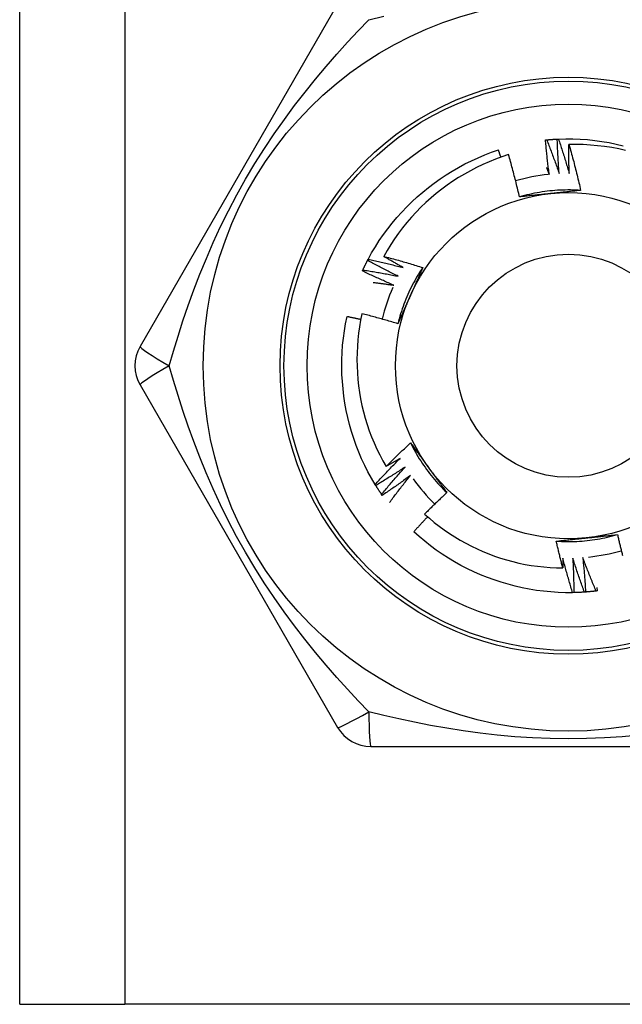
# Model space of a CAD drawing. Header units: inches. Extents: x 4 to 76.4, y 5.6 to 49.6.
# Tile 6 of 56: x 21.2 to 21.6, y 19.7 to 20.3. Entities that reach past the tile are written whole.
import ezdxf

# ---------------------------------------------------------------- set-up
doc = ezdxf.new("R2010")
doc.units = ezdxf.units.IN
doc.header["$LTSCALE"] = 4.856739
doc.header["$MEASUREMENT"] = 0
doc.layers.add('Visible Edges(ANSI)', color=7, linetype='Continuous', lineweight=25)
doc.layers.add('Visible Tangent Edges(ANSI)', color=7, linetype='Continuous', lineweight=25)

msp = doc.modelspace()

# ---------------------------------------------------------------- linework, layer by layer
at = {"layer": 'Visible Edges(ANSI)'}
for p, q in [((21.21542, 19.67817), (21.21542, 36.07116)), ((21.41386, 20.30202), (21.29057, 20.08847)), ((21.5436, 20.21732), (21.54434, 20.21739)), ((21.55093, 20.21787), (21.55167, 20.2179)), ((21.43255, 20.1422), (21.43289, 20.14285)), ((21.4293, 20.1356), (21.42961, 20.13627)), ((21.29057, 20.06448), (21.41386, 19.85093)), ((21.43767, 20.00179), (21.43728, 20.00241)), ((21.44171, 19.99565), (21.44129, 19.99625)), ((21.57567, 19.93821), (21.57591, 19.93606)), ((21.56126, 19.93495), (21.56052, 19.93493)), ((21.5686, 19.93531), (21.56786, 19.93526)), ((21.57591, 19.93606), (21.57518, 19.93596)), ((21.43464, 19.83893), (21.68123, 19.83893)), ((21.21542, 19.67817), (21.28105, 19.67817)), ((21.83481, 19.67817), (21.28105, 19.67817))]:
    msp.add_line(p, q, dxfattribs=at)
at = {"layer": 'Visible Edges(ANSI)', "flags": 128}
for points in [[(21.54592, 20.19585), (21.5458, 20.19674), (21.54569, 20.19763), (21.54558, 20.19852), (21.54546, 20.19942), (21.54535, 20.20031), (21.54525, 20.2012), (21.54514, 20.20209), (21.54504, 20.20299), (21.54493, 20.20388), (21.54483, 20.20478), (21.54473, 20.20567), (21.54464, 20.20656), (21.54454, 20.20746), (21.54445, 20.20835), (21.54435, 20.20925), (21.54426, 20.21014), (21.54417, 20.21104), (21.54409, 20.21194), (21.544, 20.21283), (21.54392, 20.21373), (21.54384, 20.21463), (21.54376, 20.21552), (21.54368, 20.21642), (21.5436, 20.21732)], [(21.54434, 20.21739), (21.54461, 20.21741), (21.54488, 20.21744), (21.54516, 20.21747), (21.54543, 20.21749), (21.54571, 20.21751), (21.54598, 20.21754), (21.54626, 20.21756), (21.54653, 20.21758), (21.54681, 20.2176), (21.54708, 20.21763), (21.54736, 20.21765), (21.54763, 20.21767), (21.54791, 20.21769), (21.54818, 20.2177), (21.54846, 20.21772), (21.54873, 20.21774), (21.54901, 20.21776), (21.54928, 20.21777), (21.54956, 20.21779), (21.54983, 20.21781), (21.55011, 20.21782), (21.55038, 20.21784), (21.55066, 20.21785), (21.55093, 20.21786)], [(21.54434, 20.21739), (21.54468, 20.21652), (21.54502, 20.21565), (21.54536, 20.21478), (21.5457, 20.2139), (21.54604, 20.21303), (21.54638, 20.21216), (21.54671, 20.21128), (21.54704, 20.21041), (21.54737, 20.20953), (21.5477, 20.20865), (21.54803, 20.20778), (21.54835, 20.2069), (21.54868, 20.20602), (21.549, 20.20514), (21.54932, 20.20426), (21.54964, 20.20338), (21.54996, 20.2025), (21.55027, 20.20162), (21.55059, 20.20073), (21.5509, 20.19985), (21.55121, 20.19897), (21.55152, 20.19808), (21.55183, 20.1972), (21.55213, 20.19631)], [(21.55213, 20.19631), (21.55206, 20.19721), (21.55199, 20.1981), (21.55193, 20.199), (21.55186, 20.1999), (21.5518, 20.20079), (21.55174, 20.20169), (21.55168, 20.20259), (21.55162, 20.20349), (21.55156, 20.20439), (21.55151, 20.20528), (21.55146, 20.20618), (21.55141, 20.20708), (21.55136, 20.20798), (21.55131, 20.20888), (21.55126, 20.20978), (21.55122, 20.21067), (21.55118, 20.21157), (21.55114, 20.21247), (21.5511, 20.21337), (21.55106, 20.21427), (21.55103, 20.21517), (21.55099, 20.21607), (21.55096, 20.21697), (21.55093, 20.21787)], [(21.55167, 20.2179), (21.5562, 20.21803), (21.56073, 20.218), (21.56526, 20.21783), (21.56978, 20.21751), (21.57429, 20.21704), (21.57878, 20.21643), (21.58324, 20.21567), (21.58769, 20.21478), (21.5921, 20.21374)], [(21.55167, 20.2179), (21.55197, 20.21702), (21.55226, 20.21613), (21.55256, 20.21524), (21.55285, 20.21435), (21.55314, 20.21346), (21.55343, 20.21257), (21.55372, 20.21168), (21.55401, 20.21079), (21.55429, 20.2099), (21.55458, 20.20901), (21.55486, 20.20811), (21.55514, 20.20722), (21.55542, 20.20633), (21.55569, 20.20543), (21.55597, 20.20454), (21.55624, 20.20364), (21.55651, 20.20274), (21.55678, 20.20185), (21.55705, 20.20095), (21.55731, 20.20005), (21.55758, 20.19915), (21.55784, 20.19825), (21.5581, 20.19735), (21.55836, 20.19645)], [(21.55836, 20.19645), (21.55834, 20.1972), (21.55832, 20.19795), (21.5583, 20.1987), (21.55829, 20.19945), (21.55827, 20.2002), (21.55826, 20.20095), (21.55825, 20.2017), (21.55824, 20.20245), (21.55823, 20.2032), (21.55822, 20.20395), (21.55821, 20.2047), (21.5582, 20.20545), (21.5582, 20.2062), (21.55819, 20.20695), (21.55819, 20.2077), (21.55819, 20.20845), (21.55819, 20.2092), (21.55819, 20.20995), (21.55819, 20.2107), (21.5582, 20.21145), (21.5582, 20.2122), (21.55821, 20.21295), (21.55822, 20.2137), (21.55822, 20.21445)], [(21.59362, 20.21078), (21.58927, 20.21173), (21.58489, 20.21255), (21.58049, 20.21322), (21.57606, 20.21376), (21.57162, 20.21415), (21.56716, 20.21439), (21.5627, 20.2145), (21.55822, 20.21445)], [(21.55822, 20.21445), (21.55856, 20.21327), (21.5589, 20.21209), (21.55923, 20.21091), (21.55956, 20.20972), (21.55989, 20.20854), (21.56021, 20.20736), (21.56054, 20.20617), (21.56085, 20.20498), (21.56117, 20.20379), (21.56148, 20.20261), (21.56179, 20.20142), (21.5621, 20.20023), (21.5624, 20.19903), (21.5627, 20.19784), (21.563, 20.19665), (21.56329, 20.19546), (21.56358, 20.19426), (21.56387, 20.19307), (21.56416, 20.19187), (21.56444, 20.19067), (21.56472, 20.18948), (21.56499, 20.18828), (21.56526, 20.18708), (21.56553, 20.18588)], [(21.43289, 20.14285), (21.43508, 20.14682), (21.4374, 20.15071), (21.43985, 20.15452), (21.44242, 20.15826), (21.44511, 20.1619), (21.44792, 20.16546), (21.45084, 20.16893), (21.45386, 20.1723), (21.45699, 20.17558), (21.46023, 20.17875), (21.46356, 20.18183), (21.46698, 20.1848), (21.4705, 20.18766), (21.47411, 20.19041), (21.4778, 20.19304), (21.48157, 20.19556), (21.48541, 20.19796), (21.48933, 20.20023), (21.49332, 20.20238), (21.49738, 20.2044), (21.5015, 20.20628), (21.50568, 20.20803), (21.50991, 20.20965), (21.5142, 20.21112)], [(21.5205, 20.20817), (21.51642, 20.20682), (21.51239, 20.20534), (21.50841, 20.20373), (21.50447, 20.202), (21.5006, 20.20014), (21.49679, 20.19817), (21.49304, 20.19608), (21.48937, 20.19387), (21.48577, 20.19155), (21.48224, 20.18912), (21.4788, 20.18658), (21.47543, 20.18393), (21.47215, 20.18117), (21.46895, 20.17831), (21.46585, 20.17534), (21.46283, 20.17227), (21.45992, 20.16911), (21.45711, 20.16587), (21.45441, 20.16254), (21.45182, 20.15912), (21.44934, 20.15563), (21.44698, 20.15206), (21.44473, 20.14842), (21.44259, 20.14471)], [(21.51574, 20.20658), (21.51568, 20.20677), (21.51561, 20.20696), (21.51555, 20.20715), (21.51549, 20.20734), (21.51542, 20.20753), (21.51536, 20.20771), (21.51529, 20.2079), (21.51523, 20.20809), (21.51517, 20.20828), (21.5151, 20.20847), (21.51504, 20.20866), (21.51498, 20.20885), (21.51491, 20.20904), (21.51485, 20.20923), (21.51478, 20.20942), (21.51472, 20.20961), (21.51465, 20.2098), (21.51459, 20.20999), (21.51453, 20.21017), (21.51446, 20.21036), (21.5144, 20.21055), (21.51433, 20.21074), (21.51427, 20.21093), (21.5142, 20.21112)], [(21.52736, 20.1818), (21.52711, 20.1829), (21.52685, 20.18401), (21.52659, 20.18512), (21.52633, 20.18622), (21.52606, 20.18733), (21.52579, 20.18843), (21.52552, 20.18953), (21.52525, 20.19064), (21.52497, 20.19174), (21.52469, 20.19284), (21.52441, 20.19394), (21.52413, 20.19504), (21.52384, 20.19614), (21.52355, 20.19723), (21.52326, 20.19833), (21.52296, 20.19943), (21.52266, 20.20052), (21.52236, 20.20162), (21.52206, 20.20271), (21.52175, 20.20381), (21.52144, 20.2049), (21.52113, 20.20599), (21.52081, 20.20708), (21.5205, 20.20817)], [(21.54417, 20.20013), (21.54425, 20.19995), (21.54432, 20.19977), (21.54439, 20.1996), (21.54447, 20.19942), (21.54454, 20.19924), (21.54461, 20.19906), (21.54469, 20.19888), (21.54476, 20.1987), (21.54483, 20.19853), (21.54491, 20.19835), (21.54498, 20.19817), (21.54505, 20.19799), (21.54512, 20.19781), (21.5452, 20.19763), (21.54527, 20.19746), (21.54534, 20.19728), (21.54541, 20.1971), (21.54549, 20.19692), (21.54556, 20.19674), (21.54563, 20.19656), (21.5457, 20.19638), (21.54578, 20.19621), (21.54585, 20.19603), (21.54592, 20.19585)], [(21.56553, 20.18588), (21.56393, 20.18598), (21.56232, 20.18605), (21.56071, 20.1861), (21.55911, 20.18613), (21.5575, 20.18613), (21.55589, 20.18611), (21.55428, 20.18607), (21.55268, 20.186), (21.55107, 20.18591), (21.54947, 20.1858), (21.54786, 20.18567), (21.54626, 20.18551), (21.54467, 20.18532), (21.54307, 20.18512), (21.54148, 20.18489), (21.53989, 20.18464), (21.53831, 20.18436), (21.53673, 20.18407), (21.53515, 20.18375), (21.53358, 20.1834), (21.53202, 20.18303), (21.53046, 20.18264), (21.52891, 20.18223), (21.52736, 20.1818)], [(21.54665, 20.18386), (21.54583, 20.18377), (21.54503, 20.18369), (21.54422, 20.1836), (21.54341, 20.18352), (21.5426, 20.18343), (21.54179, 20.18335), (21.54099, 20.18326), (21.54018, 20.18318), (21.53938, 20.18309), (21.53857, 20.18301), (21.53777, 20.18292), (21.53697, 20.18284), (21.53616, 20.18275), (21.53536, 20.18267), (21.53456, 20.18258), (21.53376, 20.18249), (21.53296, 20.18241), (21.53216, 20.18232), (21.53136, 20.18223), (21.53056, 20.18215), (21.52976, 20.18206), (21.52896, 20.18197), (21.52816, 20.18188), (21.52736, 20.1818)], [(21.56553, 20.18588), (21.56475, 20.18579), (21.56397, 20.18571), (21.56319, 20.18562), (21.5624, 20.18554), (21.56162, 20.18545), (21.56084, 20.18537), (21.56005, 20.18528), (21.55927, 20.1852), (21.55848, 20.18511), (21.5577, 20.18503), (21.55691, 20.18494), (21.55613, 20.18486), (21.55534, 20.18478), (21.55455, 20.18469), (21.55377, 20.18461), (21.55298, 20.18453), (21.55219, 20.18444), (21.5514, 20.18436), (21.55061, 20.18428), (21.54982, 20.18419), (21.54903, 20.18411), (21.54823, 20.18403), (21.54744, 20.18394), (21.54665, 20.18386)], [(21.42961, 20.13627), (21.42973, 20.13652), (21.42985, 20.13677), (21.42996, 20.13702), (21.43008, 20.13727), (21.4302, 20.13752), (21.43032, 20.13777), (21.43044, 20.13801), (21.43056, 20.13826), (21.43068, 20.13851), (21.4308, 20.13876), (21.43092, 20.139), (21.43105, 20.13925), (21.43117, 20.1395), (21.43129, 20.13974), (21.43142, 20.13999), (21.43154, 20.14024), (21.43166, 20.14048), (21.43179, 20.14073), (21.43191, 20.14097), (21.43204, 20.14122), (21.43217, 20.14146), (21.43229, 20.14171), (21.43242, 20.14195), (21.43255, 20.14219)], [(21.45173, 20.13229), (21.45092, 20.13269), (21.45012, 20.13308), (21.44931, 20.13348), (21.4485, 20.13388), (21.4477, 20.13428), (21.44689, 20.13468), (21.44609, 20.13509), (21.44529, 20.13549), (21.44449, 20.1359), (21.44368, 20.13631), (21.44288, 20.13672), (21.44208, 20.13713), (21.44128, 20.13754), (21.44049, 20.13796), (21.43969, 20.13838), (21.43889, 20.13879), (21.4381, 20.13921), (21.4373, 20.13964), (21.43651, 20.14006), (21.43571, 20.14048), (21.43492, 20.14091), (21.43413, 20.14134), (21.43334, 20.14177), (21.43255, 20.1422)], [(21.43289, 20.14285), (21.4338, 20.14266), (21.43472, 20.14246), (21.43564, 20.14227), (21.43655, 20.14207), (21.43746, 20.14187), (21.43838, 20.14167), (21.43929, 20.14146), (21.44021, 20.14126), (21.44112, 20.14105), (21.44203, 20.14084), (21.44294, 20.14063), (21.44386, 20.14042), (21.44477, 20.1402), (21.44568, 20.13999), (21.44659, 20.13977), (21.4475, 20.13955), (21.44841, 20.13933), (21.44932, 20.13911), (21.45023, 20.13888), (21.45114, 20.13865), (21.45205, 20.13843), (21.45296, 20.1382), (21.45386, 20.13796), (21.45477, 20.13773)], [(21.44259, 20.14471), (21.44361, 20.14445), (21.44464, 20.14418), (21.44566, 20.14391), (21.44668, 20.14364), (21.4477, 20.14337), (21.44872, 20.14309), (21.44974, 20.14282), (21.45076, 20.14254), (21.45178, 20.14226), (21.4528, 20.14197), (21.45382, 20.14169), (21.45483, 20.1414), (21.45585, 20.14111), (21.45686, 20.14081), (21.45788, 20.14052), (21.45889, 20.14022), (21.45991, 20.13992), (21.46092, 20.13962), (21.46193, 20.13932), (21.46294, 20.13901), (21.46396, 20.1387), (21.46497, 20.13839), (21.46598, 20.13808), (21.46699, 20.13776)], [(21.45477, 20.13773), (21.45426, 20.13801), (21.45375, 20.1383), (21.45324, 20.13858), (21.45273, 20.13887), (21.45222, 20.13915), (21.45171, 20.13944), (21.4512, 20.13973), (21.45069, 20.14001), (21.45018, 20.1403), (21.44967, 20.14059), (21.44916, 20.14088), (21.44866, 20.14117), (21.44815, 20.14146), (21.44764, 20.14175), (21.44713, 20.14205), (21.44663, 20.14234), (21.44612, 20.14263), (21.44562, 20.14293), (21.44511, 20.14322), (21.44461, 20.14352), (21.4441, 20.14382), (21.4436, 20.14411), (21.44309, 20.14441), (21.44259, 20.14471)], [(21.44898, 20.12671), (21.44815, 20.12706), (21.44732, 20.12741), (21.4465, 20.12777), (21.44567, 20.12812), (21.44485, 20.12848), (21.44402, 20.12884), (21.4432, 20.1292), (21.44238, 20.12957), (21.44155, 20.12993), (21.44073, 20.1303), (21.43991, 20.13067), (21.43909, 20.13104), (21.43827, 20.13141), (21.43745, 20.13178), (21.43663, 20.13216), (21.43582, 20.13253), (21.435, 20.13291), (21.43418, 20.13329), (21.43337, 20.13367), (21.43255, 20.13405), (21.43174, 20.13444), (21.43093, 20.13483), (21.43012, 20.13521), (21.4293, 20.1356)], [(21.42961, 20.13627), (21.43054, 20.13613), (21.43146, 20.13598), (21.43239, 20.13583), (21.43331, 20.13568), (21.43423, 20.13553), (21.43516, 20.13537), (21.43608, 20.13522), (21.437, 20.13506), (21.43792, 20.1349), (21.43885, 20.13474), (21.43977, 20.13458), (21.44069, 20.13441), (21.44161, 20.13424), (21.44253, 20.13408), (21.44345, 20.1339), (21.44438, 20.13373), (21.4453, 20.13356), (21.44622, 20.13338), (21.44714, 20.13321), (21.44806, 20.13303), (21.44898, 20.13285), (21.44989, 20.13266), (21.45081, 20.13248), (21.45173, 20.13229)], [(21.46699, 20.13776), (21.4661, 20.13642), (21.46523, 20.13507), (21.46438, 20.1337), (21.46356, 20.13232), (21.46275, 20.13093), (21.46196, 20.12953), (21.4612, 20.12811), (21.46045, 20.12669), (21.45972, 20.12525), (21.45902, 20.12381), (21.45834, 20.12235), (21.45767, 20.12089), (21.45703, 20.11941), (21.45641, 20.11793), (21.45582, 20.11644), (21.45524, 20.11494), (21.45469, 20.11343), (21.45415, 20.11191), (21.45364, 20.11038), (21.45316, 20.10885), (21.45269, 20.10731), (21.45225, 20.10577), (21.45183, 20.10422), (21.45144, 20.10266)], [(21.46699, 20.13776), (21.46667, 20.13704), (21.46635, 20.13632), (21.46604, 20.1356), (21.46572, 20.13488), (21.4654, 20.13416), (21.46508, 20.13344), (21.46476, 20.13272), (21.46445, 20.13199), (21.46413, 20.13127), (21.46381, 20.13055), (21.46349, 20.12983), (21.46317, 20.12911), (21.46285, 20.12838), (21.46252, 20.12766), (21.4622, 20.12694), (21.46188, 20.12621), (21.46156, 20.12549), (21.46124, 20.12476), (21.46091, 20.12403), (21.46059, 20.12331), (21.46027, 20.12258), (21.45994, 20.12185), (21.45962, 20.12112), (21.45929, 20.12039)], [(21.43607, 20.12847), (21.43661, 20.1284), (21.43715, 20.12833), (21.43769, 20.12827), (21.43822, 20.1282), (21.43876, 20.12813), (21.4393, 20.12806), (21.43984, 20.12799), (21.44038, 20.12792), (21.44092, 20.12785), (21.44145, 20.12778), (21.44199, 20.1277), (21.44253, 20.12763), (21.44307, 20.12756), (21.4436, 20.12748), (21.44414, 20.12741), (21.44468, 20.12733), (21.44522, 20.12726), (21.44575, 20.12718), (21.44629, 20.1271), (21.44683, 20.12702), (21.44737, 20.12694), (21.4479, 20.12687), (21.44844, 20.12679), (21.44898, 20.12671)], [(21.45929, 20.12039), (21.45896, 20.11965), (21.45863, 20.11891), (21.4583, 20.11816), (21.45797, 20.11742), (21.45764, 20.11668), (21.45731, 20.11594), (21.45698, 20.1152), (21.45665, 20.11446), (21.45632, 20.11372), (21.45599, 20.11298), (21.45566, 20.11224), (21.45534, 20.1115), (21.45501, 20.11076), (21.45468, 20.11002), (21.45436, 20.10929), (21.45403, 20.10855), (21.4537, 20.10781), (21.45338, 20.10708), (21.45305, 20.10634), (21.45273, 20.1056), (21.45241, 20.10487), (21.45208, 20.10413), (21.45176, 20.1034), (21.45144, 20.10266)], [(21.42904, 20.10894), (21.42822, 20.10491), (21.42751, 20.10086), (21.42694, 20.09679), (21.42649, 20.0927), (21.42617, 20.0886), (21.42597, 20.08448), (21.4259, 20.08036), (21.42597, 20.07623), (21.42616, 20.07212), (21.42648, 20.06801), (21.42692, 20.06392), (21.4275, 20.05985), (21.4282, 20.0558), (21.42903, 20.05178), (21.42998, 20.04778), (21.43106, 20.04381), (21.43226, 20.03988), (21.43359, 20.03598), (21.43504, 20.03212), (21.43661, 20.02831), (21.43831, 20.02455), (21.44011, 20.02085), (21.44204, 20.01722), (21.44407, 20.01364)], [(21.45144, 20.10266), (21.45051, 20.10295), (21.44958, 20.10323), (21.44865, 20.10351), (21.44772, 20.10379), (21.4468, 20.10406), (21.44587, 20.10434), (21.44494, 20.10461), (21.44401, 20.10488), (21.44307, 20.10515), (21.44214, 20.10542), (21.44121, 20.10568), (21.44028, 20.10594), (21.43934, 20.10621), (21.43841, 20.10646), (21.43748, 20.10672), (21.43654, 20.10698), (21.43561, 20.10723), (21.43467, 20.10748), (21.43373, 20.10773), (21.4328, 20.10797), (21.43186, 20.10822), (21.43092, 20.10846), (21.42998, 20.1087), (21.42904, 20.10894)], [(21.43728, 20.00241), (21.43498, 20.00632), (21.4328, 20.01029), (21.43076, 20.01434), (21.42885, 20.01845), (21.42707, 20.02261), (21.42543, 20.02684), (21.42392, 20.03111), (21.42255, 20.03543), (21.42132, 20.03979), (21.42022, 20.04419), (21.41926, 20.04862), (21.41844, 20.05308), (21.41776, 20.05756), (21.41722, 20.06207), (21.41682, 20.06658), (21.41657, 20.07111), (21.41645, 20.07564), (21.41648, 20.08017), (21.41666, 20.0847), (21.41698, 20.08922), (21.41744, 20.09372), (21.41806, 20.09821), (21.41881, 20.10268), (21.41972, 20.10712)], [(21.42829, 20.10529), (21.42793, 20.10537), (21.42758, 20.10545), (21.42722, 20.10553), (21.42686, 20.10561), (21.42651, 20.10569), (21.42615, 20.10577), (21.42579, 20.10584), (21.42544, 20.10592), (21.42508, 20.106), (21.42472, 20.10608), (21.42437, 20.10615), (21.42401, 20.10623), (21.42365, 20.10631), (21.4233, 20.10638), (21.42294, 20.10646), (21.42258, 20.10653), (21.42222, 20.10661), (21.42187, 20.10668), (21.42151, 20.10676), (21.42115, 20.10683), (21.42079, 20.1069), (21.42044, 20.10698), (21.42008, 20.10705), (21.41972, 20.10712)], [(21.44407, 20.01364), (21.4447, 20.01427), (21.44532, 20.0149), (21.44595, 20.01552), (21.44658, 20.01614), (21.44721, 20.01676), (21.44784, 20.01738), (21.44847, 20.018), (21.4491, 20.01862), (21.44974, 20.01924), (21.45037, 20.01986), (21.45101, 20.02047), (21.45165, 20.02108), (21.45228, 20.0217), (21.45292, 20.02231), (21.45356, 20.02292), (21.45421, 20.02353), (21.45485, 20.02413), (21.45549, 20.02474), (21.45614, 20.02535), (21.45679, 20.02595), (21.45743, 20.02655), (21.45808, 20.02716), (21.45873, 20.02776), (21.45938, 20.02836)], [(21.45938, 20.02836), (21.45985, 20.02772), (21.46032, 20.02709), (21.46078, 20.02645), (21.46125, 20.02582), (21.46171, 20.02518), (21.46218, 20.02455), (21.46264, 20.02391), (21.46311, 20.02327), (21.46357, 20.02264), (21.46404, 20.022), (21.4645, 20.02136), (21.46497, 20.02072), (21.46544, 20.02008), (21.4659, 20.01944), (21.46637, 20.0188), (21.46683, 20.01816), (21.4673, 20.01752), (21.46777, 20.01688), (21.46823, 20.01623), (21.4687, 20.01559), (21.46917, 20.01495), (21.46964, 20.0143), (21.47011, 20.01366), (21.47058, 20.01301)], [(21.45938, 20.02836), (21.4601, 20.02692), (21.46084, 20.02549), (21.4616, 20.02407), (21.46238, 20.02267), (21.46318, 20.02127), (21.464, 20.01989), (21.46484, 20.01852), (21.46571, 20.01716), (21.46659, 20.01582), (21.46749, 20.01448), (21.4684, 20.01316), (21.46934, 20.01186), (21.4703, 20.01056), (21.47127, 20.00929), (21.47227, 20.00802), (21.47328, 20.00677), (21.47431, 20.00554), (21.47536, 20.00432), (21.47642, 20.00312), (21.47751, 20.00193), (21.47861, 20.00076), (21.47972, 19.9996), (21.48086, 19.99846), (21.48201, 19.99734)], [(21.43728, 20.00241), (21.43791, 20.00311), (21.43855, 20.0038), (21.43918, 20.00448), (21.43982, 20.00517), (21.44045, 20.00586), (21.44109, 20.00654), (21.44173, 20.00723), (21.44237, 20.00791), (21.44301, 20.00859), (21.44365, 20.00927), (21.4443, 20.00995), (21.44494, 20.01063), (21.44559, 20.01131), (21.44624, 20.01198), (21.44689, 20.01266), (21.44754, 20.01333), (21.44819, 20.014), (21.44885, 20.01467), (21.4495, 20.01534), (21.45016, 20.01601), (21.45082, 20.01668), (21.45148, 20.01734), (21.45214, 20.01801), (21.4528, 20.01867)], [(21.4528, 20.01867), (21.45244, 20.01846), (21.45208, 20.01825), (21.45172, 20.01803), (21.45135, 20.01782), (21.45099, 20.01761), (21.45063, 20.0174), (21.45027, 20.01719), (21.4499, 20.01697), (21.44954, 20.01676), (21.44918, 20.01655), (21.44881, 20.01634), (21.44845, 20.01613), (21.44809, 20.01592), (21.44772, 20.01572), (21.44736, 20.01551), (21.44699, 20.0153), (21.44663, 20.01509), (21.44626, 20.01488), (21.4459, 20.01468), (21.44553, 20.01447), (21.44517, 20.01426), (21.4448, 20.01406), (21.44444, 20.01385), (21.44407, 20.01364)], [(21.45594, 20.01329), (21.45519, 20.0128), (21.45444, 20.0123), (21.45369, 20.01181), (21.45294, 20.01132), (21.45218, 20.01083), (21.45143, 20.01034), (21.45067, 20.00985), (21.44991, 20.00936), (21.44916, 20.00888), (21.4484, 20.0084), (21.44764, 20.00791), (21.44688, 20.00743), (21.44612, 20.00696), (21.44535, 20.00648), (21.44459, 20.006), (21.44382, 20.00553), (21.44306, 20.00506), (21.44229, 20.00458), (21.44152, 20.00411), (21.44075, 20.00365), (21.43998, 20.00318), (21.43921, 20.00271), (21.43844, 20.00225), (21.43767, 20.00179)], [(21.44129, 19.99625), (21.44188, 19.99697), (21.44248, 19.9977), (21.44308, 19.99842), (21.44368, 19.99914), (21.44428, 19.99986), (21.44488, 20.00057), (21.44548, 20.00129), (21.44608, 20.002), (21.44669, 20.00272), (21.4473, 20.00343), (21.4479, 20.00414), (21.44851, 20.00485), (21.44913, 20.00556), (21.44974, 20.00627), (21.45035, 20.00698), (21.45097, 20.00769), (21.45159, 20.00839), (21.4522, 20.00909), (21.45282, 20.0098), (21.45344, 20.0105), (21.45407, 20.0112), (21.45469, 20.0119), (21.45532, 20.0126), (21.45594, 20.01329)], [(21.47058, 20.01301), (21.47106, 20.01235), (21.47154, 20.01169), (21.47201, 20.01103), (21.47249, 20.01038), (21.47297, 20.00972), (21.47345, 20.00906), (21.47392, 20.00841), (21.4744, 20.00775), (21.47488, 20.0071), (21.47535, 20.00644), (21.47583, 20.00579), (21.4763, 20.00514), (21.47678, 20.00449), (21.47725, 20.00383), (21.47773, 20.00318), (21.4782, 20.00253), (21.47868, 20.00188), (21.47916, 20.00123), (21.47963, 20.00058), (21.48011, 19.99993), (21.48058, 19.99928), (21.48106, 19.99864), (21.48153, 19.99799), (21.48201, 19.99734)], [(21.45936, 20.00808), (21.45864, 20.00755), (21.45791, 20.00702), (21.45719, 20.00648), (21.45646, 20.00595), (21.45573, 20.00543), (21.455, 20.0049), (21.45427, 20.00437), (21.45354, 20.00385), (21.45281, 20.00332), (21.45208, 20.0028), (21.45135, 20.00228), (21.45061, 20.00176), (21.44987, 20.00125), (21.44914, 20.00073), (21.4484, 20.00021), (21.44766, 19.9997), (21.44692, 19.99919), (21.44618, 19.99868), (21.44544, 19.99817), (21.44469, 19.99766), (21.44395, 19.99716), (21.4432, 19.99665), (21.44246, 19.99615), (21.44171, 19.99565)], [(21.44624, 19.99116), (21.44677, 19.99187), (21.4473, 19.99259), (21.44784, 19.9933), (21.44837, 19.99402), (21.44891, 19.99473), (21.44945, 19.99544), (21.44999, 19.99615), (21.45053, 19.99686), (21.45107, 19.99757), (21.45161, 19.99828), (21.45216, 19.99898), (21.4527, 19.99969), (21.45325, 20.00039), (21.4538, 20.0011), (21.45435, 20.0018), (21.4549, 20.0025), (21.45545, 20.0032), (21.45601, 20.0039), (21.45656, 20.0046), (21.45712, 20.0053), (21.45768, 20.006), (21.45824, 20.00669), (21.4588, 20.00739), (21.45936, 20.00808)], [(21.44129, 19.99625), (21.44113, 19.99648), (21.44098, 19.99671), (21.44082, 19.99693), (21.44067, 19.99716), (21.44051, 19.99739), (21.44036, 19.99762), (21.44021, 19.99785), (21.44006, 19.99808), (21.4399, 19.99831), (21.43975, 19.99854), (21.4396, 19.99877), (21.43945, 19.999), (21.4393, 19.99923), (21.43915, 19.99946), (21.439, 19.99969), (21.43885, 19.99992), (21.4387, 20.00016), (21.43855, 20.00039), (21.43841, 20.00062), (21.43826, 20.00086), (21.43811, 20.00109), (21.43797, 20.00132), (21.43782, 20.00156), (21.43768, 20.00179)], [(21.48201, 19.99734), (21.48142, 19.99679), (21.48083, 19.99625), (21.48025, 19.9957), (21.47966, 19.99515), (21.47908, 19.9946), (21.47849, 19.99405), (21.47791, 19.99349), (21.47733, 19.99294), (21.47675, 19.99238), (21.47617, 19.99183), (21.47559, 19.99127), (21.47502, 19.99071), (21.47444, 19.99015), (21.47387, 19.9896), (21.47329, 19.98903), (21.47272, 19.98847), (21.47215, 19.98791), (21.47158, 19.98735), (21.47101, 19.98678), (21.47044, 19.98622), (21.46987, 19.98565), (21.4693, 19.98508), (21.46874, 19.98451), (21.46817, 19.98394)], [(21.47003, 19.98228), (21.46967, 19.98189), (21.4693, 19.98151), (21.46894, 19.98112), (21.46857, 19.98074), (21.46821, 19.98035), (21.46785, 19.97997), (21.46748, 19.97958), (21.46712, 19.97919), (21.46676, 19.9788), (21.4664, 19.97842), (21.46604, 19.97803), (21.46568, 19.97764), (21.46532, 19.97725), (21.46496, 19.97686), (21.4646, 19.97647), (21.46424, 19.97608), (21.46388, 19.97569), (21.46352, 19.9753), (21.46317, 19.9749), (21.46281, 19.97451), (21.46245, 19.97412), (21.4621, 19.97373), (21.46174, 19.97333), (21.46139, 19.97294)], [(21.46817, 19.98394), (21.47113, 19.98133), (21.47416, 19.9788), (21.47726, 19.97637), (21.48043, 19.97404), (21.48368, 19.97181), (21.48699, 19.96968), (21.49036, 19.96765), (21.4938, 19.96573), (21.4973, 19.96391), (21.50086, 19.96219), (21.50447, 19.96059), (21.50813, 19.9591), (21.51183, 19.95772), (21.51557, 19.95647), (21.51934, 19.95532), (21.52314, 19.9543), (21.52697, 19.9534), (21.53083, 19.95261), (21.53471, 19.95195), (21.53861, 19.9514), (21.54253, 19.95098), (21.54646, 19.95068), (21.5504, 19.9505), (21.55436, 19.95045)], [(21.56052, 19.93493), (21.55599, 19.93493), (21.55146, 19.93507), (21.54694, 19.93536), (21.54243, 19.9358), (21.53793, 19.93638), (21.53346, 19.93711), (21.52901, 19.93798), (21.5246, 19.93899), (21.52021, 19.94014), (21.51586, 19.94143), (21.51156, 19.94285), (21.5073, 19.94441), (21.50309, 19.9461), (21.49894, 19.94792), (21.49485, 19.94987), (21.49082, 19.95194), (21.48686, 19.95414), (21.48297, 19.95647), (21.47915, 19.95892), (21.47542, 19.96149), (21.47178, 19.96417), (21.46822, 19.96698), (21.46475, 19.9699), (21.46139, 19.97294)], [(21.55033, 19.96707), (21.55193, 19.96697), (21.55354, 19.9669), (21.55515, 19.96685), (21.55676, 19.96682), (21.55836, 19.96682), (21.55997, 19.96684), (21.56158, 19.96688), (21.56319, 19.96695), (21.56479, 19.96704), (21.5664, 19.96715), (21.568, 19.96729), (21.5696, 19.96745), (21.5712, 19.96763), (21.57279, 19.96783), (21.57438, 19.96806), (21.57597, 19.96831), (21.57755, 19.96859), (21.57913, 19.96889), (21.58071, 19.96921), (21.58228, 19.96955), (21.58384, 19.96992), (21.5854, 19.97031), (21.58696, 19.97072), (21.5885, 19.97116)], [(21.55033, 19.96707), (21.55111, 19.96716), (21.55189, 19.96724), (21.55268, 19.96733), (21.55346, 19.96742), (21.55424, 19.9675), (21.55503, 19.96759), (21.55581, 19.96767), (21.55659, 19.96776), (21.55738, 19.96784), (21.55816, 19.96792), (21.55895, 19.96801), (21.55974, 19.96809), (21.56052, 19.96818), (21.56131, 19.96826), (21.5621, 19.96834), (21.56288, 19.96843), (21.56367, 19.96851), (21.56446, 19.96859), (21.56525, 19.96868), (21.56605, 19.96876), (21.56684, 19.96884), (21.56763, 19.96893), (21.56842, 19.96901), (21.56922, 19.96909)], [(21.55436, 19.95045), (21.55418, 19.95113), (21.554, 19.95182), (21.55382, 19.95251), (21.55364, 19.95321), (21.55347, 19.9539), (21.55329, 19.95459), (21.55312, 19.95528), (21.55295, 19.95597), (21.55278, 19.95666), (21.55261, 19.95735), (21.55244, 19.95805), (21.55227, 19.95874), (21.5521, 19.95943), (21.55194, 19.96013), (21.55177, 19.96082), (21.55161, 19.96151), (21.55144, 19.96221), (21.55128, 19.9629), (21.55112, 19.9636), (21.55096, 19.96429), (21.5508, 19.96499), (21.55064, 19.96568), (21.55049, 19.96638), (21.55033, 19.96707)], [(21.56922, 19.96909), (21.57003, 19.96918), (21.57084, 19.96926), (21.57165, 19.96935), (21.57246, 19.96943), (21.57326, 19.96952), (21.57407, 19.9696), (21.57488, 19.96969), (21.57568, 19.96977), (21.57649, 19.96986), (21.57729, 19.96994), (21.57809, 19.97003), (21.5789, 19.97011), (21.5797, 19.9702), (21.5805, 19.97029), (21.5813, 19.97037), (21.58211, 19.97046), (21.58291, 19.97054), (21.58371, 19.97063), (21.58451, 19.97072), (21.58531, 19.9708), (21.58611, 19.97089), (21.58691, 19.97098), (21.5877, 19.97107), (21.5885, 19.97116)], [(21.5885, 19.97116), (21.58865, 19.97054), (21.58879, 19.96992), (21.58893, 19.9693), (21.58908, 19.96868), (21.58922, 19.96806), (21.58937, 19.96744), (21.58952, 19.96682), (21.58966, 19.9662), (21.58981, 19.96558), (21.58996, 19.96497), (21.59011, 19.96435), (21.59026, 19.96373), (21.59042, 19.96311), (21.59057, 19.9625), (21.59072, 19.96188), (21.59088, 19.96126), (21.59103, 19.96065), (21.59119, 19.96003), (21.59135, 19.95942), (21.59151, 19.9588), (21.59167, 19.95819)], [(21.55439, 19.95655), (21.55439, 19.9563), (21.55439, 19.95604), (21.55439, 19.95579), (21.55439, 19.95554), (21.55439, 19.95528), (21.55439, 19.95503), (21.55439, 19.95477), (21.55439, 19.95452), (21.55439, 19.95426), (21.55438, 19.95401), (21.55438, 19.95375), (21.55438, 19.9535), (21.55438, 19.95325), (21.55438, 19.95299), (21.55438, 19.95274), (21.55438, 19.95248), (21.55437, 19.95223), (21.55437, 19.95197), (21.55437, 19.95172), (21.55437, 19.95146), (21.55436, 19.95121), (21.55436, 19.95095), (21.55436, 19.9507), (21.55436, 19.95045)], [(21.56052, 19.93493), (21.56025, 19.93583), (21.55997, 19.93672), (21.5597, 19.93762), (21.55943, 19.93851), (21.55916, 19.93941), (21.5589, 19.94031), (21.55863, 19.94121), (21.55837, 19.9421), (21.55811, 19.943), (21.55785, 19.9439), (21.55759, 19.9448), (21.55733, 19.9457), (21.55708, 19.9466), (21.55682, 19.94751), (21.55657, 19.94841), (21.55632, 19.94931), (21.55607, 19.95022), (21.55583, 19.95112), (21.55558, 19.95202), (21.55534, 19.95293), (21.5551, 19.95383), (21.55486, 19.95474), (21.55462, 19.95565), (21.55439, 19.95655)], [(21.56062, 19.95653), (21.56066, 19.95563), (21.56071, 19.95474), (21.56075, 19.95384), (21.56079, 19.95294), (21.56083, 19.95204), (21.56087, 19.95114), (21.56091, 19.95024), (21.56094, 19.94934), (21.56098, 19.94844), (21.56101, 19.94755), (21.56104, 19.94665), (21.56106, 19.94575), (21.56109, 19.94485), (21.56111, 19.94395), (21.56114, 19.94305), (21.56116, 19.94215), (21.56118, 19.94125), (21.56119, 19.94035), (21.56121, 19.93945), (21.56122, 19.93855), (21.56123, 19.93765), (21.56124, 19.93675), (21.56125, 19.93585), (21.56126, 19.93495)], [(21.56786, 19.93526), (21.56754, 19.93614), (21.56722, 19.93702), (21.56691, 19.9379), (21.56659, 19.93878), (21.56627, 19.93966), (21.56596, 19.94054), (21.56565, 19.94142), (21.56534, 19.94231), (21.56503, 19.94319), (21.56473, 19.94408), (21.56442, 19.94496), (21.56412, 19.94585), (21.56382, 19.94674), (21.56352, 19.94762), (21.56322, 19.94851), (21.56292, 19.9494), (21.56263, 19.95029), (21.56234, 19.95118), (21.56205, 19.95207), (21.56176, 19.95296), (21.56147, 19.95385), (21.56118, 19.95474), (21.5609, 19.95564), (21.56062, 19.95653)], [(21.56684, 19.95683), (21.56693, 19.95594), (21.56702, 19.95504), (21.56711, 19.95415), (21.5672, 19.95325), (21.56729, 19.95236), (21.56737, 19.95146), (21.56746, 19.95057), (21.56754, 19.94967), (21.56762, 19.94878), (21.5677, 19.94788), (21.56777, 19.94698), (21.56785, 19.94609), (21.56792, 19.94519), (21.56799, 19.94429), (21.56806, 19.94339), (21.56813, 19.9425), (21.56819, 19.9416), (21.56825, 19.9407), (21.56832, 19.9398), (21.56838, 19.93891), (21.56843, 19.93801), (21.56849, 19.93711), (21.56855, 19.93621), (21.5686, 19.93531)], [(21.57518, 19.93596), (21.57481, 19.93682), (21.57445, 19.93769), (21.57409, 19.93855), (21.57372, 19.93941), (21.57336, 19.94028), (21.57301, 19.94114), (21.57265, 19.94201), (21.57229, 19.94287), (21.57194, 19.94374), (21.57159, 19.94461), (21.57124, 19.94548), (21.57089, 19.94635), (21.57054, 19.94722), (21.5702, 19.94809), (21.56986, 19.94896), (21.56951, 19.94983), (21.56917, 19.9507), (21.56884, 19.95158), (21.5685, 19.95245), (21.56816, 19.95333), (21.56783, 19.9542), (21.5675, 19.95508), (21.56717, 19.95595), (21.56684, 19.95683)], [(21.56786, 19.93526), (21.56759, 19.93524), (21.56731, 19.93522), (21.56704, 19.9352), (21.56676, 19.93518), (21.56649, 19.93517), (21.56621, 19.93515), (21.56594, 19.93514), (21.56566, 19.93512), (21.56539, 19.93511), (21.56511, 19.93509), (21.56484, 19.93508), (21.56456, 19.93507), (21.56429, 19.93505), (21.56401, 19.93504), (21.56374, 19.93503), (21.56346, 19.93502), (21.56319, 19.93501), (21.56291, 19.935), (21.56264, 19.93499), (21.56236, 19.93498), (21.56209, 19.93497), (21.56181, 19.93497), (21.56153, 19.93496), (21.56126, 19.93495)], [(21.57518, 19.93596), (21.57491, 19.93593), (21.57463, 19.9359), (21.57436, 19.93587), (21.57409, 19.93583), (21.57381, 19.9358), (21.57354, 19.93577), (21.57326, 19.93574), (21.57299, 19.93571), (21.57272, 19.93568), (21.57244, 19.93566), (21.57217, 19.93563), (21.57189, 19.9356), (21.57162, 19.93557), (21.57135, 19.93555), (21.57107, 19.93552), (21.5708, 19.9355), (21.57052, 19.93547), (21.57025, 19.93545), (21.56997, 19.93543), (21.5697, 19.9354), (21.56942, 19.93538), (21.56915, 19.93536), (21.56887, 19.93534), (21.5686, 19.93532)]]:
    msp.add_lwpolyline(points, dxfattribs=at)
at = {"layer": 'Visible Edges(ANSI)'}
for radius in [0.22795, 0.16316, 0.10797]:
    msp.add_circle((21.55793, 20.07648), radius, dxfattribs=at)
for centre, radius, start, end in [((21.55793, 20.07648), 0.11997, 96.0181, 105.9569), ((21.55793, 20.07648), 0.11997, 156.0181, 165.9569), ((21.31134, 20.07648), 0.02399, 150, 210), ((21.55793, 20.07648), 0.11997, 216.0181, 225.9569), ((21.55793, 20.07648), 0.11997, 276.0181, 285.9569), ((21.43464, 19.86293), 0.02399, 210, 270)]:
    msp.add_arc(centre, radius, start, end, dxfattribs=at)
at = {"layer": 'Visible Tangent Edges(ANSI)'}
msp.add_line((21.28105, 36.07116), (21.28105, 19.67817), dxfattribs=at)
at = {"layer": 'Visible Tangent Edges(ANSI)', "flags": 128}
for points in [[(21.4333, 20.29234), (21.44259, 20.29461)], [(21.30867, 20.07648), (21.31135, 20.08565), (21.31423, 20.09499), (21.31732, 20.10448), (21.32062, 20.11409), (21.32416, 20.12381), (21.32794, 20.1336), (21.33197, 20.14346), (21.33627, 20.15335), (21.34085, 20.16327), (21.34572, 20.17317), (21.3509, 20.18306), (21.35639, 20.19289), (21.36218, 20.2026), (21.36815, 20.21205), (21.3743, 20.22123), (21.38059, 20.23014), (21.387, 20.2388), (21.3935, 20.2472), (21.40008, 20.25534), (21.40672, 20.26323), (21.41338, 20.27088), (21.42005, 20.27827), (21.42669, 20.28543), (21.4333, 20.29234)], [(21.4333, 19.86061), (21.4267, 19.86752), (21.42005, 19.87469), (21.41337, 19.8821), (21.4067, 19.88977), (21.40006, 19.89769), (21.39346, 19.90586), (21.38694, 19.91428), (21.38052, 19.92295), (21.37423, 19.93187), (21.36808, 19.94105), (21.36211, 19.95047), (21.35634, 19.96015), (21.35083, 19.97001), (21.34563, 19.97991), (21.34076, 19.98982), (21.33618, 19.99972), (21.33189, 20.0096), (21.32787, 20.01944), (21.32411, 20.02921), (21.32059, 20.0389), (21.3173, 20.04849), (21.31423, 20.05796), (21.31135, 20.0673), (21.30867, 20.07648)], [(21.60222, 19.84607), (21.59135, 19.84508), (21.58033, 19.84435), (21.56918, 19.84389), (21.5579, 19.84373), (21.54659, 19.84388), (21.53541, 19.84434), (21.52438, 19.84507), (21.51351, 19.84606), (21.5028, 19.84728), (21.49228, 19.84872), (21.48194, 19.85035), (21.47179, 19.85214), (21.46184, 19.85409), (21.4521, 19.85617), (21.44259, 19.85834), (21.4333, 19.86061)]]:
    msp.add_lwpolyline(points, dxfattribs=at)
at = {"layer": 'Visible Tangent Edges(ANSI)'}
for radius in [0.17996, 0.17756, 0.06958]:
    msp.add_circle((21.55793, 20.07648), radius, dxfattribs=at)
for centre, major_axis, start_param, end_param in [((21.31134, 20.07648), (-0.02078, 0.012), 0, 1.474012), ((21.31134, 20.07648), (-0.02078, -0.012), 4.809173, 6.283185), ((21.43464, 19.86293), (-0.02078, -0.012), 0, 1.474012), ((21.43464, 19.86293), (0, -0.02399), 4.809173, 6.283185)]:
    msp.add_ellipse(centre, major_axis=major_axis, ratio=0.056054, start_param=start_param, end_param=end_param, dxfattribs=at)

doc.saveas('drawing.dxf')
